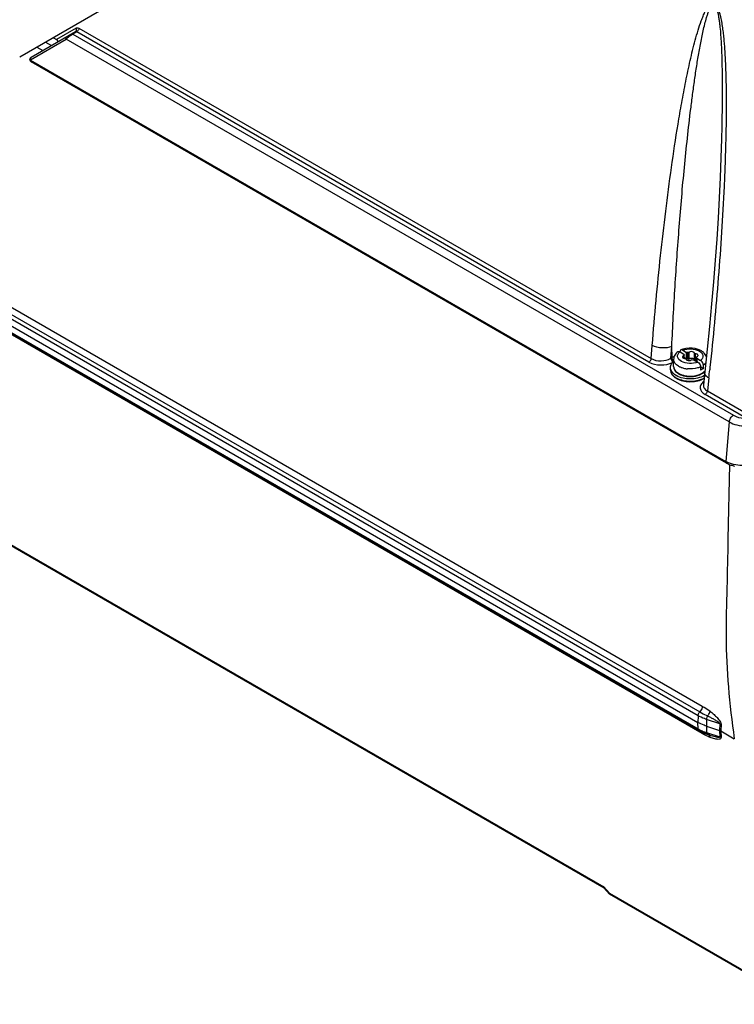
# Model space of a CAD drawing. Header units: inches. Extents: x 0 to 117, y 0 to 83.
# Tile 28 of 74: x 102.33 to 105.88, y 15.85 to 20.74. Entities that reach past the tile are written whole.
import ezdxf

# ---------------------------------------------------------------- set-up
doc = ezdxf.new("R2010")
doc.units = ezdxf.units.IN
doc.header["$LTSCALE"] = 6.431102
doc.header["$MEASUREMENT"] = 0
doc.layers.get('0').update_dxf_attribs({"linetype": 'CONTINUOUS'})

msp = doc.modelspace()

# ---------------------------------------------------------------- linework, layer by layer
at = {"color": 7, "linetype": 'CONTINUOUS'}
for p, q in [((96.2854, 22.7806), (105.7221, 17.3325)), ((105.7012, 17.2849), (96.2648, 22.7329)), ((96.273, 22.752), (105.7097, 17.3038)), ((96.264, 22.6997), (105.7002, 17.2518)), ((96.2649, 22.6675), (105.7011, 17.2197)), ((105.7051, 17.2112), (96.269, 22.659)), ((105.7222, 17.1962), (96.2861, 22.644)), ((104.6582, 21.8955), (102.3345, 20.554)), ((96.2497, 21.6217), (105.2327, 16.4355)), ((96.2544, 21.6144), (105.2333, 16.4306)), ((102.6117, 20.6799), (102.3909, 20.5524)), ((102.6149, 20.6985), (102.5166, 20.6417)), ((102.6173, 20.6798), (102.5981, 20.6687)), ((105.4576, 19.0399), (102.6173, 20.6798)), ((102.6283, 20.6975), (105.4687, 19.0577)), ((102.3889, 20.5409), (102.5652, 20.6427)), ((102.4629, 20.6281), (102.4924, 20.611)), ((102.5016, 20.6504), (102.5166, 20.6417)), ((102.5652, 20.6427), (102.5718, 20.6491)), ((105.8557, 18.7429), (102.5652, 20.6427)), ((102.5948, 20.6667), (102.5981, 20.6687)), ((102.5981, 20.6687), (105.8764, 18.776)), ((102.4204, 20.6036), (102.4499, 20.5865)), ((102.3853, 20.545), (102.3852, 20.5444)), ((102.3856, 20.5459), (102.3853, 20.545)), ((102.3877, 20.5447), (102.3883, 20.5424)), ((102.3879, 20.5393), (105.839, 18.5469)), ((105.8418, 18.5392), (102.3915, 20.5311)), ((105.4687, 19.0577), (105.4738, 19.1232)), ((105.5664, 19.0592), (105.5709, 19.1177)), ((105.5719, 19.0623), (105.5709, 19.1177)), ((105.5664, 19.0592), (105.5719, 19.0623)), ((105.6116, 19.0911), (105.6306, 19.0801)), ((105.6255, 19.0991), (105.6446, 19.0881)), ((105.63, 19.0593), (105.63, 19.0725)), ((105.6319, 19.0587), (105.6319, 19.0753)), ((105.6325, 19.0585), (105.6325, 19.0753)), ((105.6446, 19.056), (105.6325, 19.0629)), ((105.6446, 19.056), (105.6446, 19.0881)), ((105.6504, 19.0552), (105.6504, 19.0874)), ((105.6578, 19.0564), (105.6578, 19.0885)), ((105.683, 19.0525), (105.683, 19.0846)), ((105.6883, 19.0493), (105.6883, 19.0815)), ((105.6926, 19.0641), (105.6927, 19.0647)), ((105.6926, 19.0443), (105.6926, 19.0627)), ((105.6931, 19.044), (105.6931, 19.0627)), ((105.7466, 19.1043), (105.7274, 18.9276)), ((105.5641, 19.0022), (105.5641, 19.0134)), ((105.5799, 19.0456), (105.5775, 19.0482)), ((105.5799, 19.0183), (105.5799, 19.0536)), ((105.6805, 19.0513), (105.6996, 19.0403)), ((105.683, 19.0525), (105.6831, 19.0521)), ((105.6864, 19.0496), (105.6883, 19.0493)), ((105.6883, 19.0493), (105.6926, 19.0487)), ((105.6944, 19.0593), (105.7135, 19.0483)), ((105.6944, 19.0593), (105.6944, 19.0432)), ((105.7275, 19.0081), (105.7136, 19.0161)), ((105.7136, 19.0161), (105.7136, 19)), ((105.7275, 19.0081), (105.7275, 19.0241)), ((105.7602, 19.0141), (105.759, 19.0024)), ((105.7295, 18.9885), (105.7339, 18.9927)), ((105.7545, 18.9612), (105.7473, 18.8968)), ((105.9367, 18.7633), (105.7362, 18.8791)), ((105.7473, 18.8968), (105.9478, 18.7811)), ((105.8557, 18.7429), (105.839, 18.5469)), ((105.8418, 18.5392), (105.8428, 18.5385)), ((105.8487, 18.5398), (105.8438, 18.5427)), ((105.8579, 18.5314), (105.8496, 18.1607)), ((105.7012, 17.2849), (105.7003, 17.2518)), ((105.7437, 17.2662), (105.7427, 17.2332)), ((105.8087, 17.245), (105.7437, 17.2662)), ((105.7011, 17.2197), (105.7002, 17.2518)), ((105.7427, 17.2332), (105.7436, 17.2011)), ((105.7427, 17.2332), (105.8079, 17.212)), ((105.8087, 17.245), (105.8079, 17.212)), ((105.8079, 17.212), (105.8088, 17.1799)), ((105.815, 17.2421), (105.8143, 17.2092)), ((105.8143, 17.2092), (105.881, 17.1707)), ((105.8143, 17.2092), (105.8152, 17.1771)), ((105.7436, 17.2011), (105.8088, 17.1799)), ((105.7472, 17.1927), (105.748, 17.1926)), ((105.7593, 17.1888), (105.7472, 17.1927)), ((105.7594, 17.1888), (105.7595, 17.1887)), ((105.261, 16.4036), (105.2327, 16.4355)), ((105.2617, 16.3988), (105.2334, 16.4307)), ((105.261, 16.4036), (106.2051, 15.8586)), ((106.2081, 15.8522), (105.2624, 16.3982))]:
    msp.add_line(p, q, dxfattribs=at)
for points in [[(102.3852, 20.5444), (102.385, 20.5437), (102.3849, 20.5428), (102.3849, 20.542), (102.3849, 20.5411), (102.385, 20.5402), (102.3852, 20.5393), (102.3855, 20.5384)], [(102.3855, 20.5384), (102.3858, 20.5375), (102.3862, 20.5366), (102.3866, 20.5358), (102.3872, 20.535), (102.3878, 20.5342), (102.3885, 20.5335)], [(102.3909, 20.5524), (102.3902, 20.552), (102.3895, 20.5515), (102.3889, 20.5509), (102.3883, 20.5503), (102.3877, 20.5497), (102.3872, 20.549), (102.3867, 20.5483), (102.3863, 20.5475), (102.3859, 20.5467), (102.3856, 20.5459)], [(102.3885, 20.5335), (102.3892, 20.5328), (102.39, 20.5321), (102.3909, 20.5315), (102.3915, 20.5311)], [(105.818, 20.1682), (105.8176, 20.1489), (105.8146, 20.0533), (105.8107, 19.9557), (105.8059, 19.8562), (105.8002, 19.7546), (105.7935, 19.6511), (105.786, 19.5456), (105.7776, 19.4382), (105.7683, 19.3288), (105.7579, 19.2175), (105.7466, 19.1043)], [(105.8428, 18.5385), (105.8468, 18.5364), (105.8508, 18.5344)], [(105.8508, 18.5344), (105.855, 18.5326), (105.8593, 18.5308), (105.8637, 18.5292), (105.8683, 18.5277), (105.8729, 18.5263), (105.8776, 18.5251), (105.8824, 18.524)]]:
    msp.add_lwpolyline(points, dxfattribs=at)
for centre, radius, start, end in [((102.5179, 20.6335), 0.00665, 312.5228, 318.5534), ((102.6687, 20.5503), 0.1379, 122.3854, 124.1802), ((102.4001, 20.5464), 0.0125, 198.5441, 206.2029), ((105.6369, 18.9493), 0.1305, 114.7223, 119.9213), ((105.6556, 19.0112), 0.0976, 107.7069, 113.8727), ((105.6217, 18.9974), 0.0628, 132.0111, 135.2613), ((105.6451, 19.091), 0.0821, 240.1387, 244.0426), ((105.6452, 19.0912), 0.0823, 240.3178, 244.0367), ((105.6489, 19.0988), 0.0908, 244.0068, 245.9774), ((105.6523, 19.1066), 0.0993, 246.0008, 249.6843), ((105.6549, 19.1134), 0.1066, 249.6554, 251.0594), ((105.6445, 19.0324), 0.0236, 81.8305, 89.9306), ((105.6449, 19.0346), 0.0213, 74.9309, 81.8572), ((105.6426, 19.0466), 0.0748, 238.1586, 238.5499), ((105.6436, 19.0482), 0.0766, 238.5542, 240.0051), ((105.6431, 19.0522), 0.0782, 240.0091, 241.6587), ((105.6458, 19.0519), 0.0809, 240.0154, 242.4452), ((105.6477, 19.0608), 0.0879, 241.7183, 246.5065), ((105.6496, 19.0595), 0.0894, 242.4778, 247.0047), ((105.6573, 19.1205), 0.1141, 251.0907, 255.775), ((105.6581, 19.0753), 0.1058, 251.8223, 253.7534), ((105.658, 19.0817), 0.1132, 253.1154, 254.7128), ((105.6586, 19.0842), 0.1157, 254.7079, 254.9861), ((105.6583, 19.0762), 0.1067, 253.751, 254.0523), ((105.6588, 19.0905), 0.1196, 255.4554, 255.7281), ((105.6593, 19.0868), 0.1185, 254.9922, 256.8812), ((105.6586, 19.077), 0.1076, 254.0554, 256.7506), ((105.6601, 19.1315), 0.1255, 255.7776, 260.1428), ((105.6591, 19.0918), 0.121, 255.7301, 257.0487), ((105.6617, 19.1405), 0.1345, 260.1172, 262.8686), ((105.6622, 19.1443), 0.1384, 262.8605, 264.2093), ((105.6929, 19.0362), 0.0587, 307.3555, 312.2344), ((105.697, 19.0315), 0.0525, 312.2688, 315.4067), ((105.6973, 19.0279), 0.0508, 316.1274, 317.471), ((105.699, 19.0295), 0.0497, 315.4277, 316.3199), ((91.0108, 20.6044), 14.835, 353.64066, 353.80066), ((105.6397, 19.0381), 0.091, 238.4612, 240.0058), ((105.6392, 19.0422), 0.0926, 240.0066, 241.3971), ((105.6423, 19.0427), 0.0963, 240.0154, 242.4371), ((105.6446, 19.0524), 0.1041, 241.4655, 246.4668), ((105.6455, 19.0489), 0.1032, 242.4352, 244.7403), ((105.7517, 18.9251), 0.0245, 171.6029, 173.6148), ((105.8004, 17.3917), 0.1987, 239.9952, 245.2257), ((105.8021, 17.3792), 0.194, 240.0205, 242.9248), ((105.8074, 17.3895), 0.2056, 242.9098, 244.3078), ((105.8087, 17.4092), 0.218, 245.1638, 246.3961), ((105.8093, 17.3933), 0.2098, 244.3036, 244.4783), ((105.818, 17.4315), 0.2421, 246.4897, 252.0977), ((105.8125, 17.4003), 0.2175, 244.4923, 247.0061), ((105.8196, 17.4171), 0.2358, 247.0205, 250.5996), ((105.8235, 17.4279), 0.2473, 250.5723, 250.78), ((105.8249, 17.4318), 0.2513, 250.7826, 251.982), ((105.809, 17.3698), 0.1874, 249.5823, 250.7316), ((106.0098, 17.9555), 0.8065, 251.0558, 251.3035), ((105.9849, 17.8815), 0.7285, 251.2958, 251.9705), ((105.7454, 17.1789), 0.014, 52.8484, 61.4879), ((105.2355, 16.4325), 0.00274, 221.4829, 240.0951), ((105.2638, 16.4006), 0.00274, 221.514, 240.109)]:
    msp.add_arc(centre, radius, start, end, dxfattribs=at)
for points, knots in [([(105.4738, 19.1232), (105.4855, 19.2718), (105.506, 19.4938), (105.5398, 19.788), (105.5683, 20.0057), (105.5955, 20.1854), (105.6198, 20.3275), (105.6396, 20.4327), (105.6578, 20.5192), (105.6739, 20.5875), (105.6868, 20.6378), (105.7009, 20.687), (105.7141, 20.7269), (105.7261, 20.7577), (105.736, 20.7796), (105.7473, 20.7996), (105.7588, 20.8144), (105.7704, 20.8206), (105.7779, 20.8204), (105.7862, 20.8166), (105.7942, 20.8064), (105.801, 20.7922), (105.8063, 20.777), (105.8119, 20.7566), (105.8173, 20.731), (105.8222, 20.7003), (105.8261, 20.6699), (105.8292, 20.6397), (105.8326, 20.5997), (105.8357, 20.55), (105.8382, 20.4907), (105.8398, 20.4317), (105.8409, 20.3537), (105.8407, 20.2568), (105.8387, 20.1411), (105.8352, 20.0261), (105.8289, 19.8739), (105.8184, 19.685), (105.8023, 19.4597), (105.7831, 19.2362), (105.7682, 19.0879), (105.7602, 19.0141)], [0, 0, 0, 0, 0.125475, 0.187584, 0.249222, 0.310291, 0.340559, 0.370593, 0.400322, 0.415033, 0.429606, 0.443994, 0.458111, 0.465019, 0.471773, 0.478292, 0.484406, 0.487307, 0.488846, 0.490604, 0.494807, 0.499335, 0.503861, 0.508341, 0.517169, 0.525864, 0.534462, 0.542986, 0.55145, 0.56824, 0.584887, 0.601424, 0.617872, 0.650552, 0.683003, 0.715269, 0.747378, 0.811196, 0.874549, 0.93748, 1, 1, 1, 1]), ([(105.5709, 19.1177), (105.5755, 19.2171), (105.5863, 19.4153), (105.6035, 19.6625), (105.6196, 19.8592), (105.633, 20.0058), (105.6479, 20.1516), (105.6618, 20.2724), (105.6741, 20.3685), (105.6839, 20.44), (105.6945, 20.511), (105.7042, 20.5697), (105.7126, 20.6162), (105.7193, 20.6507), (105.7266, 20.6848), (105.7345, 20.7183), (105.7419, 20.7457), (105.7488, 20.767), (105.7544, 20.7823), (105.7595, 20.7946), (105.7647, 20.8034), (105.7693, 20.8091), (105.774, 20.8129), (105.779, 20.8141), (105.7831, 20.8122), (105.7865, 20.8086), (105.7903, 20.8025), (105.7937, 20.794), (105.7971, 20.7838), (105.8004, 20.77), (105.8034, 20.7529), (105.8065, 20.7325), (105.8097, 20.7057), (105.8127, 20.6723), (105.8153, 20.6325), (105.8173, 20.593), (105.8192, 20.5408), (105.8205, 20.4759), (105.821, 20.3984), (105.8206, 20.2959), (105.8192, 20.2192), (105.818, 20.1682)], [0, 0, 0, 0, 0.125874, 0.251053, 0.313349, 0.375416, 0.43721, 0.498665, 0.529233, 0.559668, 0.589935, 0.619987, 0.634906, 0.649731, 0.66444, 0.678991, 0.693298, 0.700316, 0.707208, 0.713908, 0.717116, 0.720183, 0.723107, 0.724599, 0.726334, 0.728498, 0.730788, 0.735412, 0.739975, 0.744464, 0.753254, 0.761933, 0.770527, 0.78751, 0.804291, 0.820947, 0.837505, 0.870382, 0.903026, 0.935491, 1, 1, 1, 1]), ([(102.6117, 20.6799), (102.6144, 20.6814), (102.6182, 20.6881), (102.6165, 20.6952), (102.6149, 20.6985)], [0, 0, 0, 0, 0.454954, 1, 1, 1, 1]), ([(102.6149, 20.6985), (102.6158, 20.699), (102.6202, 20.7007), (102.6253, 20.6993), (102.6283, 20.6975)], [0, 0, 0, 0, 0.232451, 1, 1, 1, 1]), ([(102.6283, 20.6975), (102.6278, 20.6921), (102.6242, 20.6852), (102.6187, 20.6806), (102.6173, 20.6798)], [0, 0, 0, 0, 0.763145, 1, 1, 1, 1]), ([(102.5242, 20.6332), (102.5241, 20.634), (102.5226, 20.6377), (102.5193, 20.6402), (102.5166, 20.6417)], [0, 0, 0, 0, 0.217751, 1, 1, 1, 1]), ([(102.5652, 20.6427), (102.5642, 20.6447), (102.5631, 20.6491), (102.5655, 20.6532), (102.5672, 20.6542)], [0, 0, 0, 0, 0.545311, 1, 1, 1, 1]), ([(102.5718, 20.6491), (102.5732, 20.6504), (102.5794, 20.6558), (102.586, 20.6608), (102.5912, 20.6644)], [0, 0, 0, 0, 0.233595, 1, 1, 1, 1]), ([(102.5932, 20.6692), (102.5942, 20.6698), (102.5962, 20.6697), (102.5977, 20.669), (102.5981, 20.6687)], [0, 0, 0, 0, 0.704486, 1, 1, 1, 1]), ([(102.3879, 20.5393), (102.3874, 20.5397), (102.3859, 20.5409), (102.3849, 20.543), (102.3852, 20.5444)], [0, 0, 0, 0, 0.303024, 1, 1, 1, 1]), ([(102.3879, 20.5393), (102.3877, 20.5377), (102.388, 20.5344), (102.3902, 20.5319), (102.3915, 20.5311)], [0, 0, 0, 0, 0.524921, 1, 1, 1, 1]), ([(102.3889, 20.5409), (102.3885, 20.5407), (102.388, 20.5401), (102.3881, 20.5395), (102.3881, 20.5393)], [0, 0, 0, 0, 0.672981, 1, 1, 1, 1]), ([(102.3915, 20.5311), (102.3921, 20.5308), (102.3949, 20.5296), (102.3981, 20.53), (102.4003, 20.5307)], [0, 0, 0, 0, 0.229634, 1, 1, 1, 1]), ([(105.5709, 19.1177), (105.556, 19.1111), (105.5218, 19.1078), (105.4885, 19.1151), (105.4738, 19.1232)], [0, 0, 0, 0, 0.493567, 1, 1, 1, 1]), ([(105.7061, 19.1016), (105.7, 19.1041), (105.674, 19.1116), (105.6454, 19.1104), (105.626, 19.1042)], [0, 0, 0, 0, 0.244874, 1, 1, 1, 1]), ([(105.5775, 19.0482), (105.5766, 19.0492), (105.5737, 19.0534), (105.5719, 19.0586), (105.5719, 19.0623)], [0, 0, 0, 0, 0.262123, 1, 1, 1, 1]), ([(105.601, 19.0917), (105.5949, 19.0871), (105.5842, 19.0761), (105.5799, 19.061), (105.5799, 19.0536)], [0, 0, 0, 0, 0.507745, 1, 1, 1, 1]), ([(105.6185, 19.0437), (105.6099, 19.0486), (105.5973, 19.0605), (105.601, 19.0808), (105.6076, 19.0879), (105.6116, 19.0911)], [0, 0, 0, 0, 0.512848, 0.737944, 1, 1, 1, 1]), ([(105.601, 19.0917), (105.6016, 19.0922), (105.605, 19.0938), (105.6091, 19.0925), (105.6116, 19.0911)], [0, 0, 0, 0, 0.222359, 1, 1, 1, 1]), ([(105.6161, 19.1004), (105.6154, 19.1001), (105.6124, 19.098), (105.6115, 19.094), (105.6115, 19.0912)], [0, 0, 0, 0, 0.222424, 1, 1, 1, 1]), ([(105.6255, 19.0991), (105.6247, 19.0996), (105.6218, 19.101), (105.6182, 19.1014), (105.6161, 19.1004)], [0, 0, 0, 0, 0.290321, 1, 1, 1, 1]), ([(105.63, 19.0725), (105.6291, 19.0721), (105.6264, 19.0708), (105.624, 19.068), (105.624, 19.0659)], [0, 0, 0, 0, 0.304715, 1, 1, 1, 1]), ([(105.624, 19.0659), (105.624, 19.0654), (105.6245, 19.063), (105.6265, 19.0612), (105.6281, 19.0602)], [0, 0, 0, 0, 0.220988, 1, 1, 1, 1]), ([(105.6255, 19.0991), (105.6385, 19.1046), (105.6667, 19.1085), (105.6947, 19.1024), (105.7066, 19.0957)], [0, 0, 0, 0, 0.508504, 1, 1, 1, 1]), ([(105.6325, 19.0753), (105.6325, 19.0744), (105.6315, 19.0732), (105.6303, 19.0726), (105.63, 19.0725)], [0, 0, 0, 0, 0.69439, 1, 1, 1, 1]), ([(105.6578, 19.0885), (105.6573, 19.0881), (105.6551, 19.0869), (105.6523, 19.0868), (105.6504, 19.0874)], [0, 0, 0, 0, 0.221048, 1, 1, 1, 1]), ([(105.6789, 19.0896), (105.6757, 19.0915), (105.6681, 19.0927), (105.6605, 19.0908), (105.6578, 19.0885)], [0, 0, 0, 0, 0.51281, 1, 1, 1, 1]), ([(105.683, 19.0846), (105.6829, 19.0851), (105.6822, 19.0872), (105.6804, 19.0887), (105.6789, 19.0896)], [0, 0, 0, 0, 0.220593, 1, 1, 1, 1]), ([(105.6883, 19.0815), (105.6877, 19.0815), (105.6856, 19.0818), (105.6832, 19.0832), (105.683, 19.0846)], [0, 0, 0, 0, 0.313288, 1, 1, 1, 1]), ([(105.697, 19.0792), (105.6964, 19.0795), (105.6937, 19.0808), (105.6906, 19.0814), (105.6883, 19.0815)], [0, 0, 0, 0, 0.229821, 1, 1, 1, 1]), ([(105.6951, 19.0669), (105.696, 19.0673), (105.6986, 19.0686), (105.7011, 19.0714), (105.701, 19.0735)], [0, 0, 0, 0, 0.304716, 1, 1, 1, 1]), ([(105.701, 19.0735), (105.701, 19.0741), (105.7006, 19.0765), (105.6986, 19.0782), (105.697, 19.0792)], [0, 0, 0, 0, 0.220987, 1, 1, 1, 1]), ([(105.7066, 19.0957), (105.7152, 19.0909), (105.7278, 19.0789), (105.7241, 19.0586), (105.7174, 19.0515), (105.7135, 19.0483)], [0, 0, 0, 0, 0.512848, 0.737944, 1, 1, 1, 1]), ([(105.7427, 19.0677), (105.74, 19.0753), (105.7332, 19.0846), (105.7246, 19.0914), (105.7223, 19.093)], [0, 0, 0, 0, 0.741161, 1, 1, 1, 1]), ([(105.4576, 19.0399), (105.4591, 19.0408), (105.4646, 19.0453), (105.4682, 19.0523), (105.4687, 19.0577)], [0, 0, 0, 0, 0.236665, 1, 1, 1, 1]), ([(105.4576, 19.0399), (105.475, 19.0302), (105.5159, 19.0216), (105.5569, 19.0294), (105.5747, 19.0386)], [0, 0, 0, 0, 0.497479, 1, 1, 1, 1]), ([(105.4687, 19.0577), (105.4832, 19.0493), (105.5177, 19.0431), (105.5521, 19.0504), (105.5664, 19.0592)], [0, 0, 0, 0, 0.498934, 1, 1, 1, 1]), ([(105.5641, 19.0134), (105.5641, 19.0153), (105.5648, 19.023), (105.5681, 19.0303), (105.5715, 19.035)], [0, 0, 0, 0, 0.24083, 1, 1, 1, 1]), ([(105.5664, 19.0592), (105.5664, 19.0575), (105.5677, 19.0504), (105.572, 19.0439), (105.5765, 19.0408)], [0, 0, 0, 0, 0.238184, 1, 1, 1, 1]), ([(105.6042, 19.0198), (105.5973, 19.0238), (105.5855, 19.0328), (105.5799, 19.0472), (105.5799, 19.0536)], [0, 0, 0, 0, 0.550992, 1, 1, 1, 1]), ([(105.5799, 19.0183), (105.5799, 19.0115), (105.5851, 18.9968), (105.5966, 18.9872), (105.6032, 18.9831)], [0, 0, 0, 0, 0.467241, 1, 1, 1, 1]), ([(105.5799, 19.0183), (105.5799, 19.0118), (105.5855, 18.9975), (105.5972, 18.9885), (105.6041, 18.9845)], [0, 0, 0, 0, 0.449242, 1, 1, 1, 1]), ([(105.6996, 19.0403), (105.6866, 19.0348), (105.6584, 19.0309), (105.6303, 19.037), (105.6185, 19.0437)], [0, 0, 0, 0, 0.508504, 1, 1, 1, 1]), ([(105.6281, 19.0602), (105.6287, 19.0599), (105.6314, 19.0586), (105.6344, 19.058), (105.6367, 19.0579)], [0, 0, 0, 0, 0.229821, 1, 1, 1, 1]), ([(105.6367, 19.0579), (105.6374, 19.0579), (105.6394, 19.0576), (105.6419, 19.0563), (105.6421, 19.0548)], [0, 0, 0, 0, 0.313288, 1, 1, 1, 1]), ([(105.6421, 19.0548), (105.6422, 19.0543), (105.6428, 19.0522), (105.6447, 19.0507), (105.6461, 19.0498)], [0, 0, 0, 0, 0.220593, 1, 1, 1, 1]), ([(105.6461, 19.0498), (105.6494, 19.0479), (105.657, 19.0467), (105.6646, 19.0486), (105.6673, 19.0509)], [0, 0, 0, 0, 0.51281, 1, 1, 1, 1]), ([(105.7136, 19.0161), (105.7089, 19.014), (105.688, 19.0065), (105.6651, 19.0049), (105.6482, 19.0066)], [0, 0, 0, 0, 0.234481, 1, 1, 1, 1]), ([(105.7136, 19.0161), (105.7089, 19.014), (105.688, 19.0065), (105.6651, 19.0049), (105.6482, 19.0066)], [0, 0, 0, 0, 0.23448, 1, 1, 1, 1]), ([(105.6504, 19.0552), (105.6523, 19.0547), (105.6551, 19.0548), (105.6573, 19.056), (105.6578, 19.0564)], [0, 0, 0, 0, 0.778658, 1, 1, 1, 1]), ([(105.6578, 19.0564), (105.6605, 19.0586), (105.6681, 19.0606), (105.6757, 19.0593), (105.6789, 19.0574)], [0, 0, 0, 0, 0.487167, 1, 1, 1, 1]), ([(105.6673, 19.0509), (105.6678, 19.0513), (105.67, 19.0525), (105.6728, 19.0526), (105.6747, 19.052)], [0, 0, 0, 0, 0.221048, 1, 1, 1, 1]), ([(105.6789, 19.0574), (105.6795, 19.0571), (105.6813, 19.0559), (105.6827, 19.054), (105.683, 19.0525)], [0, 0, 0, 0, 0.290677, 1, 1, 1, 1]), ([(105.6831, 19.0521), (105.6832, 19.0518), (105.6839, 19.0505), (105.6854, 19.0499), (105.6864, 19.0496)], [0, 0, 0, 0, 0.207541, 1, 1, 1, 1]), ([(105.6996, 19.0403), (105.7016, 19.0391), (105.7089, 19.033), (105.7136, 19.0233), (105.7136, 19.0161)], [0, 0, 0, 0, 0.240205, 1, 1, 1, 1]), ([(105.7275, 19.0241), (105.7275, 19.0264), (105.7258, 19.0358), (105.7198, 19.0447), (105.7135, 19.0483)], [0, 0, 0, 0, 0.240665, 1, 1, 1, 1]), ([(105.7394, 19.0361), (105.7387, 19.035), (105.7353, 19.0305), (105.731, 19.0267), (105.7275, 19.0241)], [0, 0, 0, 0, 0.235745, 1, 1, 1, 1]), ([(105.5641, 19.0022), (105.5641, 18.9942), (105.5704, 18.9768), (105.5842, 18.9654), (105.5921, 18.9606)], [0, 0, 0, 0, 0.464692, 1, 1, 1, 1]), ([(105.5641, 19.0022), (105.5641, 18.9945), (105.5708, 18.9774), (105.5848, 18.9667), (105.5929, 18.962)], [0, 0, 0, 0, 0.449243, 1, 1, 1, 1]), ([(105.5929, 18.9733), (105.59, 18.975), (105.5799, 18.9816), (105.5711, 18.9908), (105.5675, 18.9988)], [0, 0, 0, 0, 0.278874, 1, 1, 1, 1]), ([(105.7325, 18.9735), (105.7119, 18.9614), (105.6628, 18.9519), (105.6137, 18.9613), (105.5929, 18.9733)], [0, 0, 0, 0, 0.499613, 1, 1, 1, 1]), ([(105.6087, 18.9819), (105.61, 18.9812), (105.6152, 18.9784), (105.6208, 18.9762), (105.6251, 18.9748)], [0, 0, 0, 0, 0.239784, 1, 1, 1, 1]), ([(105.632, 18.9739), (105.6492, 18.97), (105.6831, 18.969), (105.7161, 18.98), (105.7285, 18.9895)], [0, 0, 0, 0, 0.529438, 1, 1, 1, 1]), ([(105.6325, 18.9714), (105.6472, 18.968), (105.6771, 18.9664), (105.7063, 18.9743), (105.7187, 18.9812)], [0, 0, 0, 0, 0.516506, 1, 1, 1, 1]), ([(105.6339, 18.9723), (105.6483, 18.9689), (105.6771, 18.9677), (105.7053, 18.9754), (105.7171, 18.9822)], [0, 0, 0, 0, 0.519866, 1, 1, 1, 1]), ([(105.7275, 19.0081), (105.7265, 19.0073), (105.7221, 19.0043), (105.7173, 19.0017), (105.7136, 19)], [0, 0, 0, 0, 0.238891, 1, 1, 1, 1]), ([(105.7545, 18.9612), (105.7485, 18.9648), (105.7384, 18.9724), (105.7338, 18.985), (105.7344, 18.9903)], [0, 0, 0, 0, 0.569344, 1, 1, 1, 1]), ([(105.5976, 18.9593), (105.6179, 18.9482), (105.6546, 18.9412), (105.7004, 18.9472), (105.7222, 18.9558), (105.7313, 18.9617)], [0, 0, 0, 0, 0.50182, 0.765349, 1, 1, 1, 1]), ([(105.6015, 18.9555), (105.6217, 18.946), (105.6669, 18.9387), (105.712, 18.9484), (105.7309, 18.9593)], [0, 0, 0, 0, 0.50561, 1, 1, 1, 1]), ([(105.6031, 18.9569), (105.6234, 18.948), (105.668, 18.9414), (105.7125, 18.9509), (105.7312, 18.9615)], [0, 0, 0, 0, 0.507485, 1, 1, 1, 1]), ([(105.7291, 18.9433), (105.7236, 18.939), (105.7141, 18.9297), (105.7097, 18.9099), (105.7186, 18.8912), (105.7298, 18.8829), (105.7362, 18.8791)], [0, 0, 0, 0, 0.262454, 0.485458, 0.7178, 1, 1, 1, 1]), ([(105.7274, 18.9276), (105.7268, 18.9219), (105.7307, 18.9085), (105.7412, 18.9003), (105.7473, 18.8968)], [0, 0, 0, 0, 0.451285, 1, 1, 1, 1]), ([(105.7473, 18.8968), (105.7468, 18.8914), (105.7432, 18.8845), (105.7377, 18.8799), (105.7362, 18.8791)], [0, 0, 0, 0, 0.763149, 1, 1, 1, 1]), ([(105.8557, 18.7429), (105.8564, 18.7496), (105.8614, 18.7625), (105.8707, 18.7728), (105.8764, 18.776)], [0, 0, 0, 0, 0.507201, 1, 1, 1, 1]), ([(105.8764, 18.776), (105.8808, 18.7735), (105.901, 18.7643), (105.9236, 18.7611), (105.9407, 18.7612)], [0, 0, 0, 0, 0.229306, 1, 1, 1, 1]), ([(105.8557, 18.7429), (105.8676, 18.7361), (105.8952, 18.7261), (105.9392, 18.7209), (105.9832, 18.7249), (106.0109, 18.7341), (106.0228, 18.7406)], [0, 0, 0, 0, 0.238062, 0.501845, 0.764542, 1, 1, 1, 1]), ([(105.8418, 18.5392), (105.8412, 18.5395), (105.8391, 18.5414), (105.8388, 18.5447), (105.839, 18.5469)], [0, 0, 0, 0, 0.214473, 1, 1, 1, 1]), ([(106.0014, 18.5434), (105.9765, 18.5309), (105.9196, 18.5216), (105.8629, 18.5331), (105.839, 18.5469)], [0, 0, 0, 0, 0.502623, 1, 1, 1, 1]), ([(105.8487, 18.5398), (105.8481, 18.5395), (105.846, 18.5385), (105.8432, 18.5383), (105.8418, 18.5391)], [0, 0, 0, 0, 0.293479, 1, 1, 1, 1]), ([(105.8496, 18.1607), (105.8478, 18.0803), (105.8447, 17.9191), (105.8372, 17.6745), (105.849, 17.4243), (105.8685, 17.2559), (105.881, 17.1707)], [0, 0, 0, 0, 0.24335, 0.487509, 0.73958, 1, 1, 1, 1]), ([(105.7013, 17.2848), (105.7014, 17.2864), (105.7025, 17.2934), (105.706, 17.2999), (105.7097, 17.3038)], [0, 0, 0, 0, 0.231014, 1, 1, 1, 1]), ([(105.7221, 17.3325), (105.722, 17.33), (105.7206, 17.3196), (105.7152, 17.3098), (105.7097, 17.3038)], [0, 0, 0, 0, 0.231382, 1, 1, 1, 1]), ([(105.7097, 17.3038), (105.7127, 17.3021), (105.7253, 17.295), (105.7382, 17.2885), (105.748, 17.2835)], [0, 0, 0, 0, 0.241055, 1, 1, 1, 1]), ([(105.7221, 17.3325), (105.7254, 17.3306), (105.7387, 17.3226), (105.7516, 17.314), (105.7608, 17.3067)], [0, 0, 0, 0, 0.243258, 1, 1, 1, 1]), ([(105.748, 17.2835), (105.7496, 17.2852), (105.7552, 17.2921), (105.7596, 17.3003), (105.7608, 17.3067)], [0, 0, 0, 0, 0.270502, 1, 1, 1, 1]), ([(105.7608, 17.3067), (105.7661, 17.3024), (105.7768, 17.2936), (105.7924, 17.279), (105.8066, 17.263), (105.8148, 17.2495), (105.815, 17.2421)], [0, 0, 0, 0, 0.239422, 0.486065, 0.742947, 1, 1, 1, 1]), ([(105.7437, 17.2662), (105.7399, 17.2674), (105.7253, 17.2726), (105.7112, 17.2791), (105.7013, 17.2848)], [0, 0, 0, 0, 0.260776, 1, 1, 1, 1]), ([(105.7437, 17.2662), (105.7438, 17.2675), (105.7443, 17.2735), (105.7461, 17.2793), (105.748, 17.2835)], [0, 0, 0, 0, 0.231154, 1, 1, 1, 1]), ([(105.8087, 17.245), (105.8086, 17.2465), (105.8064, 17.2493), (105.8017, 17.2532), (105.7952, 17.2576), (105.7874, 17.2624), (105.777, 17.2684), (105.7639, 17.2755), (105.7533, 17.2809), (105.748, 17.2835)], [0, 0, 0, 0, 0.064553, 0.130447, 0.258795, 0.38483, 0.509422, 0.755918, 1, 1, 1, 1]), ([(105.7427, 17.2332), (105.7389, 17.2344), (105.7243, 17.2395), (105.7101, 17.2461), (105.7002, 17.2518)], [0, 0, 0, 0, 0.260651, 1, 1, 1, 1]), ([(105.7051, 17.2112), (105.7045, 17.2116), (105.702, 17.2137), (105.7011, 17.2172), (105.7011, 17.2197)], [0, 0, 0, 0, 0.222753, 1, 1, 1, 1]), ([(105.7609, 17.1771), (105.7576, 17.1783), (105.7443, 17.1839), (105.7316, 17.1907), (105.7222, 17.1962)], [0, 0, 0, 0, 0.240402, 1, 1, 1, 1]), ([(105.7436, 17.2011), (105.7436, 17.2), (105.7438, 17.1971), (105.7452, 17.1934), (105.7472, 17.1927)], [0, 0, 0, 0, 0.336684, 1, 1, 1, 1]), ([(105.7571, 17.1867), (105.7576, 17.186), (105.7594, 17.1831), (105.7604, 17.1797), (105.7609, 17.1771)], [0, 0, 0, 0, 0.234772, 1, 1, 1, 1]), ([(105.7595, 17.1887), (105.7638, 17.1873), (105.7724, 17.1846), (105.7851, 17.1811), (105.7957, 17.1785), (105.8029, 17.1779), (105.807, 17.1776), (105.8084, 17.1791), (105.8088, 17.1799)], [0, 0, 0, 0, 0.262928, 0.522108, 0.774262, 0.893999, 0.950091, 1, 1, 1, 1]), ([(105.8152, 17.1771), (105.8151, 17.1747), (105.8134, 17.1696), (105.805, 17.1672), (105.7955, 17.1675), (105.7801, 17.1704), (105.7686, 17.1743), (105.7609, 17.1771)], [0, 0, 0, 0, 0.120219, 0.227261, 0.402567, 0.592879, 1, 1, 1, 1]), ([(105.2327, 16.4355), (105.2326, 16.435), (105.2324, 16.4334), (105.2327, 16.4315), (105.2334, 16.4307)], [0, 0, 0, 0, 0.305803, 1, 1, 1, 1]), ([(105.2341, 16.4301), (105.2344, 16.4299), (105.236, 16.4294), (105.2378, 16.4299), (105.239, 16.4304)], [0, 0, 0, 0, 0.202894, 1, 1, 1, 1]), ([(105.269, 16.3994), (105.2684, 16.399), (105.2664, 16.398), (105.2637, 16.3974), (105.2624, 16.3982)], [0, 0, 0, 0, 0.321999, 1, 1, 1, 1])]:
    msp.add_open_spline(points, degree=3, knots=knots, dxfattribs=at)
for points in [[(102.6173, 20.6798), (102.6157, 20.6807), (102.6133, 20.6808), (102.6117, 20.6799)], [(102.5229, 20.6291), (102.5238, 20.6301), (102.5244, 20.6318), (102.5242, 20.6332)], [(102.3852, 20.5444), (102.3854, 20.5457), (102.3867, 20.5468), (102.3879, 20.5473)], [(102.3884, 20.5497), (102.3877, 20.5482), (102.3875, 20.5464), (102.3877, 20.5447)], [(102.3909, 20.5524), (102.3898, 20.5518), (102.3889, 20.5508), (102.3884, 20.5497)], [(105.6306, 19.0801), (105.6306, 19.0789), (105.6312, 19.0776), (105.6319, 19.0767)], [(105.6319, 19.0767), (105.6323, 19.0763), (105.6325, 19.0758), (105.6325, 19.0753)], [(105.6504, 19.0874), (105.6485, 19.0879), (105.6465, 19.0881), (105.6446, 19.0881)], [(105.6931, 19.0627), (105.6928, 19.0631), (105.6926, 19.0636), (105.6926, 19.0641)], [(105.6927, 19.0647), (105.693, 19.0658), (105.6941, 19.0665), (105.6951, 19.0669)], [(105.6944, 19.0593), (105.6944, 19.0605), (105.6939, 19.0618), (105.6931, 19.0627)], [(105.7223, 19.093), (105.7173, 19.0965), (105.7118, 19.0993), (105.7061, 19.1016)], [(105.5675, 18.9988), (105.5653, 19.0033), (105.5641, 19.0084), (105.5641, 19.0134)], [(105.5715, 19.035), (105.5731, 19.0374), (105.575, 19.0396), (105.5771, 19.0416)], [(105.6747, 19.052), (105.6766, 19.0515), (105.6786, 19.0513), (105.6805, 19.0513)], [(105.6127, 18.9802), (105.6178, 18.9779), (105.6233, 18.9761), (105.6287, 18.9747)], [(105.6147, 18.9771), (105.6181, 18.9757), (105.6216, 18.9745), (105.6251, 18.9734)], [(105.7187, 18.9812), (105.7225, 18.9833), (105.7261, 18.9857), (105.7295, 18.9885)], [(105.7095, 17.2103), (105.708, 17.2102), (105.7064, 17.2105), (105.7051, 17.2112)], [(105.7437, 17.1941), (105.7349, 17.1974), (105.7263, 17.2013), (105.7179, 17.2057)], [(105.8079, 17.212), (105.8101, 17.2113), (105.8123, 17.2104), (105.8143, 17.2092)], [(105.8087, 17.245), (105.8108, 17.2442), (105.813, 17.2433), (105.815, 17.2421)], [(105.7208, 17.2031), (105.7217, 17.2009), (105.7221, 17.1985), (105.7222, 17.1962)], [(105.7538, 17.19), (105.7551, 17.1891), (105.7562, 17.1879), (105.7571, 17.1867)], [(105.8088, 17.1799), (105.811, 17.1792), (105.8132, 17.1783), (105.8152, 17.1771)], [(105.2609, 16.4005), (105.2607, 16.4015), (105.2608, 16.4026), (105.261, 16.4036)], [(105.2617, 16.3988), (105.2613, 16.3992), (105.261, 16.3999), (105.2609, 16.4005)]]:
    msp.add_open_spline(points, degree=3, dxfattribs=at)

doc.saveas('drawing.dxf')
